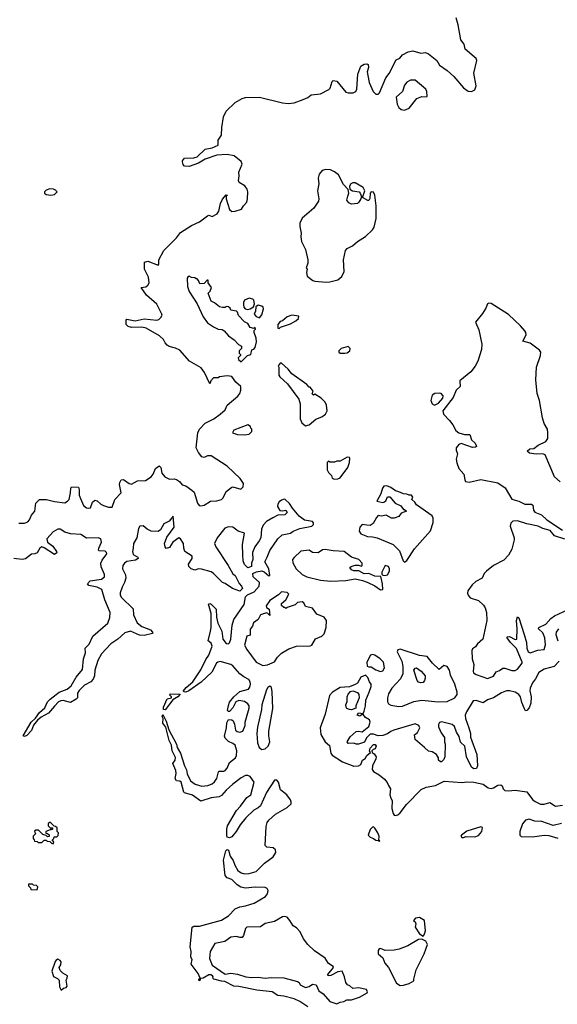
# Model space of a CAD drawing. Extents: x 2528690 to 2677062, y 911844 to 1023253.
# Tile 111 of 145: x 2631144 to 2635810, y 928697 to 937239. Entities that reach past the tile are written whole.
import ezdxf

# ---------------------------------------------------------------- set-up
doc = ezdxf.new("R2010")
doc.units = 0

msp = doc.modelspace()

# ---------------------------------------------------------------- linework, layer by layer
at = {"layer": '0CON10XD'}
for points in [[(2633015, 935578), (2633070, 935595), (2633086.2, 935625), (2633114.2, 935655.8), (2633120.6, 935685), (2633124.4, 935745), (2633118.5, 935768.5), (2633096.5, 935796.5), (2633047.5, 935825), (2633042.3, 935842.3), (2633048.8, 935885), (2633045.8, 935915), (2633073.8, 935985), (2633065, 936007.5), (2633005, 936058.1), (2632945, 936068.8), (2632855, 936064.6), (2632755, 936027.9), (2632695, 935993.5), (2632615, 935966), (2632575, 935967.5), (2632563, 935983), (2632557.5, 936005), (2632557.5, 936015), (2632573.8, 936036.2), (2632655, 936039.1), (2632685, 936047.5), (2632755, 936114.5), (2632815, 936126.7), (2632865, 936150), (2632867.7, 936192.3), (2632894.5, 936235.5), (2632897.7, 936302.3), (2632911.8, 936395), (2632935.4, 936444.6), (2633015, 936521.5), (2633075, 936555.6), (2633105, 936562.5), (2633225, 936566.7), (2633425, 936516.4), (2633475, 936510.4), (2633525, 936516.2), (2633604.7, 936545.3), (2633645.2, 936564.8), (2633675, 936587.3), (2633755, 936596.7), (2633826, 936634), (2633837.3, 936645), (2633855, 936702.5), (2633865, 936711.2), (2633895, 936704), (2633975, 936609.2), (2633995, 936602.7), (2634037.4, 936602.6), (2634060.6, 936615), (2634069.6, 936635), (2634077.3, 936765), (2634105, 936836.2), (2634135, 936854), (2634155.9, 936855.9), (2634169.2, 936849.2), (2634171.4, 936825), (2634160.9, 936785), (2634164.6, 936754.6), (2634176.4, 936695), (2634211.1, 936615), (2634235, 936591.1), (2634255, 936591.4), (2634266.1, 936603.9), (2634321.9, 936735), (2634349.4, 936770.6), (2634410.9, 936889.1), (2634444, 936906), (2634465, 936933.1), (2634515, 936960.6), (2634555, 936967.5), (2634625, 936948.8), (2634665, 936954.5), (2634691.3, 936941.3), (2634764.6, 936884.6), (2634788.6, 936845), (2634855, 936796.9), (2634912.9, 936745), (2634995, 936646.7), (2635035, 936619.5), (2635065, 936614.5), (2635095, 936630), (2635105.6, 936664.4), (2635084.2, 936775), (2635111.1, 936885), (2635105, 936900.9), (2635088.9, 936915), (2635011.6, 936981.6), (2635001.8, 937025), (2634973.8, 937065), (2634948.8, 937195), (2634931.3, 937255)], [(2634485, 936454.3), (2634525, 936470.8), (2634590, 936555), (2634635, 936572.5), (2634675, 936570), (2634680, 936575), (2634677.5, 936615), (2634667.5, 936635), (2634575, 936712.5), (2634535, 936712.5), (2634505, 936697.5), (2634485, 936670), (2634466.7, 936615), (2634410, 936565), (2634418.6, 936505), (2634435, 936476.2), (2634455, 936460), (2634485, 936454.3)], [(2633805, 934960.9), (2633835, 934963.6), (2633905, 934981.5), (2633939.8, 935010.2), (2633960, 935055), (2633954.7, 935155), (2633972.2, 935235), (2633987.4, 935252.6), (2634032.1, 935277.9), (2634075.6, 935315), (2634145, 935358.9), (2634205.9, 935414.1), (2634221.3, 935438.7), (2634239, 935515), (2634236.8, 935623.2), (2634225.2, 935715.2), (2634215, 935742.5), (2634195.8, 935745.8), (2634185.8, 935735), (2634184.1, 935685.9), (2634175, 935671.2), (2634165, 935671.2), (2634120, 935695), (2634139.2, 935755), (2634125, 935782), (2634055, 935821.9), (2634035, 935824.2), (2634018.8, 935815), (2634006.2, 935795), (2634009.3, 935769.3), (2634032.7, 935752.7), (2634090, 935745), (2634100, 935735), (2634110, 935705), (2634103.3, 935685), (2634088, 935655), (2634075.7, 935644.3), (2634025, 935638), (2634000.5, 935650.5), (2633984.1, 935674.1), (2633992.7, 935707.3), (2634001.2, 935735), (2633994, 935764), (2633955, 935807.5), (2633911.4, 935891.4), (2633875, 935918.9), (2633840, 935935), (2633801.1, 935938.9), (2633769.2, 935930.8), (2633742.7, 935897.3), (2633733.6, 935865), (2633739.2, 935815), (2633730, 935755), (2633740, 935685), (2633737.5, 935665), (2633695.5, 935604.5), (2633595, 935515.6), (2633575.4, 935474.6), (2633573.8, 935445), (2633586.8, 935386.8), (2633583.3, 935355), (2633589.5, 935315), (2633624.4, 935245), (2633645.6, 935155), (2633644.3, 935125.7), (2633630, 935085), (2633637.5, 935075), (2633632.5, 935045), (2633637.5, 935015), (2633686.7, 934976.7), (2633705, 934969.4), (2633805, 934960.9)], [(2631415, 935717.5), (2631445, 935722.5), (2631470, 935745), (2631455, 935760), (2631437, 935767), (2631405, 935772.5), (2631375, 935760), (2631360, 935745), (2631360, 935735), (2631373, 935723), (2631415, 935717.5)], [(2631135, 932871.2), (2631185, 932870.7), (2631215, 932883.3), (2631229.6, 932900.4), (2631245, 932940), (2631274.6, 932975), (2631283.5, 933045), (2631314.5, 933075.5), (2631376.6, 933076.6), (2631445, 933058.5), (2631535, 933048.3), (2631559.3, 933060.7), (2631573.7, 933076.3), (2631584.4, 933135), (2631586.8, 933173.2), (2631593.1, 933186.9), (2631653.8, 933183.8), (2631661.3, 933161.3), (2631661.1, 933115), (2631671, 933085), (2631698.7, 933025), (2631724.5, 933004.5), (2631745, 933000.4), (2631758, 933005), (2631775, 933054.4), (2631795, 933069.5), (2631815, 933063.6), (2631849.4, 933035), (2631872.5, 933025), (2631915, 933010.9), (2631945, 933010.8), (2631969.4, 933075), (2632025, 933133.3), (2632009.6, 933205), (2632012.1, 933225), (2632025, 933246.7), (2632045, 933250), (2632095, 933214.4), (2632115, 933208), (2632165, 933239.1), (2632235, 933241.1), (2632285, 933272.5), (2632301.2, 933295), (2632321.5, 933345), (2632355, 933369.4), (2632367.5, 933355), (2632377.1, 933305), (2632403.4, 933273.4), (2632445, 933253.1), (2632485, 933255.5), (2632505, 933250.6), (2632532.2, 933232.2), (2632555, 933204), (2632585, 933193.8), (2632638.5, 933158.5), (2632659.1, 933139.1), (2632686.4, 933045), (2632702.7, 933025), (2632715, 933020), (2632745, 933026.9), (2632798.5, 933061.5), (2632855.3, 933065.3), (2632895, 933076.5), (2632909.8, 933090.2), (2632935, 933145.4), (2632985, 933182.9), (2632995, 933185.6), (2633063.8, 933166.2), (2633083.6, 933185), (2633085.5, 933215), (2633058.8, 933258.8), (2632945, 933365.4), (2632805, 933454.2), (2632773.9, 933456.1), (2632745, 933440), (2632725, 933447.5), (2632695, 933482.5), (2632676.7, 933525), (2632690.6, 933655), (2632703.1, 933685), (2632755, 933738.5), (2632828.6, 933775), (2632884.4, 933815), (2632927.1, 933855), (2632945, 933895.8), (2633036.7, 933973.3), (2633054.6, 933995.4), (2633064.5, 934025), (2633061.9, 934055), (2633020, 934095), (2632985, 934143.3), (2632945, 934150), (2632878.3, 934141.7), (2632865, 934132.5), (2632825, 934132.5), (2632803.3, 934105), (2632795, 934080), (2632748.8, 934178.8), (2632717.8, 934217.8), (2632617.5, 934275), (2632535, 934370.6), (2632495, 934388.6), (2632442.3, 934402.3), (2632425, 934413.8), (2632405.6, 934435.6), (2632391.2, 934465), (2632356.9, 934496.9), (2632242.3, 934562.3), (2632205, 934570), (2632115, 934568), (2632086.4, 934576.4), (2632067.5, 934595), (2632068.3, 934631.7), (2632075, 934640), (2632145, 934626.2), (2632225, 934642.5), (2632335, 934631.9), (2632352.1, 934637.9), (2632370, 934655), (2632380, 934675), (2632378.6, 934685), (2632335, 934772), (2632245, 934848.8), (2632197.5, 934915), (2632238.3, 934921.7), (2632256.7, 934935), (2632267.5, 934955), (2632260.8, 935005), (2632225.8, 935075), (2632227.5, 935135), (2632257, 935143), (2632345, 935110), (2632351.2, 935118.8), (2632352, 935155), (2632395.6, 935235), (2632505.3, 935344.7), (2632538.9, 935391.1), (2632635, 935452.9), (2632705, 935484.3), (2632775, 935538), (2632785, 935542), (2632815, 935530), (2632859.2, 935555), (2632873.4, 935576.6), (2632886.9, 935645), (2632905, 935681.2), (2632935, 935720), (2632946.1, 935716.1), (2632936.7, 935703.3), (2632936, 935685), (2632965, 935593.3), (2632985, 935574.2), (2633015, 935578)], [(2633065, 934270), (2633120, 934325), (2633150, 934335), (2633160, 934375), (2633175, 934380), (2633187.5, 934395), (2633198.8, 934445), (2633196.7, 934475), (2633177.5, 934525), (2633178.3, 934541.7), (2633190, 934555), (2633188.3, 934568.3), (2633175, 934560), (2633145, 934567.5), (2633123, 934603), (2633095, 934617.5), (2633043.6, 934673.6), (2633035, 934700), (2633025, 934710), (2632975, 934720), (2632970, 934735), (2632957, 934747), (2632935, 934750), (2632927, 934743), (2632905, 934742.5), (2632878.3, 934748.3), (2632835, 934782.5), (2632805, 934797.5), (2632780, 934865), (2632797, 934883), (2632807.5, 934915), (2632780, 934955), (2632778.3, 934978.3), (2632771.7, 934978.3), (2632745, 934950), (2632708.3, 934948.3), (2632697, 934977), (2632685, 934990), (2632675, 934990), (2632665, 935000), (2632635, 935002.5), (2632615, 935012.5), (2632605, 935010), (2632597.5, 934995), (2632600, 934925), (2632615, 934880), (2632683.3, 934775), (2632735, 934660), (2632775, 934610), (2632825, 934573.3), (2632865, 934552.5), (2632901.7, 934551.7), (2632919.3, 934539.3), (2632957, 934497), (2633005, 934462.5), (2633041.7, 934421.7), (2633070, 934405), (2633070, 934385), (2633050, 934365), (2633050, 934345), (2633060, 934335), (2633060, 934325), (2633040, 934305), (2633041.7, 934291.7), (2633065, 934270)], [(2633125, 934725.7), (2633145, 934729.2), (2633172.5, 934747.5), (2633182.5, 934775), (2633175.8, 934805), (2633166.2, 934815), (2633135, 934821.4), (2633094.4, 934805), (2633085.6, 934785), (2633085.6, 934765), (2633089.2, 934745), (2633101.1, 934731.1), (2633125, 934725.7)], [(2633225, 934652.5), (2633245, 934677.5), (2633260.5, 934730.5), (2633256.2, 934745), (2633245, 934753.8), (2633215, 934761.2), (2633193.8, 934746.2), (2633189.3, 934710.7), (2633177.5, 934685), (2633195, 934662.5), (2633225, 934652.5)], [(2635785, 933273.8), (2635703.3, 933463.3), (2635685, 933471.4), (2635625, 933469.2), (2635567.3, 933477.3), (2635548.8, 933495), (2635572.5, 933515), (2635605, 933519.4), (2635645, 933548.6), (2635711.1, 933578.9), (2635726.4, 933605), (2635727.8, 933655), (2635723.7, 933685), (2635696.2, 933736.2), (2635681.4, 933785), (2635656, 933935), (2635635, 933996.7), (2635622.6, 934115), (2635628.1, 934225), (2635663.7, 934325), (2635666.1, 934355), (2635655, 934372), (2635575, 934432.1), (2635510.5, 934450.5), (2635538.5, 934505), (2635537.1, 934525), (2635528.2, 934538.2), (2635491.4, 934581.4), (2635385, 934681.4), (2635235, 934775.4), (2635215, 934780.7), (2635203.4, 934775), (2635188.5, 934735), (2635160.3, 934689.7), (2635100.6, 934615), (2635128.1, 934548.1), (2635156.3, 934425), (2635151.9, 934378.1), (2635120.3, 934275), (2635097.4, 934232.6), (2635060, 934185), (2634964.4, 934105), (2634966.2, 934055), (2634931.8, 934025), (2634905, 933960.8), (2634817.5, 933845), (2634822.9, 933815), (2634875, 933762.5), (2634901.9, 933725), (2634930, 933675), (2634954, 933655), (2635005, 933640.8), (2635051.3, 933641.3), (2635064, 933594), (2635096.2, 933565), (2635106.7, 933545), (2635107.5, 933535), (2635100.6, 933529.4), (2635075, 933527.1), (2634975, 933560.5), (2634955, 933553.7), (2634932.9, 933525), (2634932.1, 933505), (2634943.6, 933473.6), (2634933.4, 933425), (2634937.1, 933392.9), (2634954.4, 933344.4), (2634999.5, 933295), (2635006.6, 933246.6), (2635013.7, 933233.7), (2635045, 933227.1), (2635145, 933249.9), (2635295, 933221), (2635357.5, 933177.5), (2635415, 933078), (2635475, 933060.7), (2635527, 933037), (2635586.2, 933036.2), (2635596.2, 933026.2), (2635604.4, 932984.4), (2635615, 932966.7), (2635673.1, 932943.1), (2635718.8, 932898.8), (2635855, 932809.2)], [(2633395, 934560), (2633407.5, 934572.5), (2633495, 934600), (2633540, 934625), (2633563.3, 934645), (2633567, 934667), (2633506.1, 934676.1), (2633465, 934661.2), (2633423.6, 934626.4), (2633405, 934620), (2633383.8, 934595), (2633383, 934563), (2633395, 934560)], [(2633965, 934344.2), (2633985, 934347.5), (2634008.8, 934365), (2634011.2, 934385), (2633995, 934403.3), (2633934.1, 934385.9), (2633913.9, 934366.1), (2633912.5, 934355), (2633925, 934346.7), (2633965, 934344.2)], [(2633625, 933716), (2633655, 933722.5), (2633715, 933773.8), (2633765, 933792), (2633796.7, 933815), (2633813.3, 933845), (2633807.5, 933895), (2633795, 933920), (2633760, 933955), (2633705, 933990), (2633695, 933980), (2633681.7, 933991.7), (2633690, 934015), (2633665, 934050), (2633655, 934050), (2633635, 934072.5), (2633506.7, 934165), (2633475, 934206), (2633415, 934260), (2633405, 934260), (2633387.5, 934235), (2633393, 934223), (2633392.5, 934155), (2633400.7, 934140.7), (2633469.5, 934079.5), (2633567.5, 933947.5), (2633579.2, 933905), (2633578, 933775), (2633591.3, 933741.3), (2633625, 933716)], [(2634745, 933893.1), (2634779.3, 933910.7), (2634816, 933955), (2634819.2, 933975), (2634803.3, 933995), (2634785, 933999.1), (2634747.5, 933995), (2634725, 933981.2), (2634711.5, 933935), (2634725, 933905.8), (2634745, 933893.1)], [(2633095, 933636.7), (2633135, 933643.3), (2633160, 933665), (2633160, 933685), (2633150, 933695), (2633148.3, 933708.3), (2633125, 933722.5), (2633003.3, 933676.7), (2632990, 933655), (2633035, 933640), (2633095, 933636.7)], [(2633872.3, 933252.3), (2633905, 933254.3), (2633925.8, 933265), (2633991.2, 933355), (2634006, 933396), (2634010, 933435), (2634005, 933440), (2633985, 933442.5), (2633925, 933410), (2633895, 933410), (2633875, 933400), (2633835, 933400), (2633825, 933410), (2633813, 933397), (2633813.6, 933333.6), (2633825, 933310), (2633850, 933285), (2633855, 933260), (2633872.3, 933252.3)], [(2635835, 933228.5), (2635785, 933273.8)], [(2634485, 932533.3), (2634505, 932546.7), (2634571.8, 932648.2), (2634709.2, 932805), (2634733.9, 932876.1), (2634732, 932915), (2634724, 932935), (2634588.6, 933028.6), (2634573.9, 933053.9), (2634547.5, 933075), (2634555.7, 933095), (2634545, 933113.3), (2634525, 933113.3), (2634505, 933123.8), (2634474.2, 933124.2), (2634435, 933144), (2634405, 933150), (2634365, 933180), (2634330, 933195), (2634305, 933192.5), (2634292.5, 933175), (2634278.8, 933125), (2634242.5, 933062.5), (2634295, 933050), (2634305, 933052.5), (2634322.5, 933065), (2634335, 933100), (2634355, 933100), (2634404.1, 933044.1), (2634450.7, 933020.7), (2634475, 932990), (2634485, 932990), (2634500, 932975), (2634455, 932957.5), (2634435, 932927.5), (2634395, 932913.3), (2634370, 932915), (2634325, 932940), (2634285, 932931.2), (2634255, 932936.7), (2634239.3, 932920.7), (2634213, 932867), (2634185, 932851.2), (2634156.2, 932853.8), (2634115, 932858.8), (2634095, 932836), (2634090.7, 932800.7), (2634105, 932778), (2634162.5, 932755), (2634205, 932752.9), (2634245, 932742.9), (2634385.4, 932685.4), (2634439.8, 932629.8), (2634472.9, 932545), (2634485, 932533.3)], [(2633645, 928673.8), (2633575, 928722.5), (2633525.7, 928745.7), (2633435, 928767.5), (2633385, 928772.2), (2633335, 928805.8), (2633200.6, 928820.6), (2633045, 928852.2), (2633002.5, 928855), (2632925, 928895.7), (2632895, 928896.9), (2632830, 928915), (2632820, 928925), (2632823.3, 928935), (2632818, 928945), (2632803.6, 928953.6), (2632785, 928951.2), (2632737, 928923), (2632710, 928920), (2632710, 928905), (2632701.7, 928901.7), (2632700, 928915), (2632710, 928925), (2632692.5, 928965), (2632633.3, 929045), (2632640, 929085), (2632628.8, 929105), (2632630.8, 929155), (2632623.8, 929195), (2632640.5, 929365), (2632655, 929374.6), (2632705, 929374.6), (2632895, 929425.4), (2632954.8, 929465.2), (2633015, 929526.2), (2633055, 929543.5), (2633105, 929551.7), (2633179.2, 929575), (2633277.5, 929632.5), (2633294, 929655), (2633300, 929685), (2633291.2, 929701.2), (2633275, 929710.8), (2633187.4, 929712.6), (2633105, 929705.6), (2633063.6, 929713.6), (2633032.6, 929732.6), (2632985, 929780), (2632945, 929792.9), (2632927.1, 929815), (2632912.5, 929947.5), (2632932.3, 930027.7), (2632945, 930039.4), (2632955, 930034.4), (2632971.7, 929981.7), (2632996.9, 929945), (2633010.5, 929905), (2633038.3, 929858.3), (2633065, 929837.3), (2633095, 929827.5), (2633135, 929830.6), (2633195, 929847.9), (2633268.1, 929921.9), (2633345, 929977.5), (2633366.4, 930015), (2633365, 930035.5), (2633345, 930053.9), (2633289.7, 930059.7), (2633274.6, 930074.6), (2633281.9, 930238.1), (2633291.2, 930275), (2633305.7, 930294.3), (2633363.8, 930346.2), (2633465.4, 930405), (2633498.9, 930435), (2633501.2, 930451.2), (2633495, 930470), (2633463, 930513), (2633435, 930534.2), (2633408.3, 930558.3), (2633390, 930625), (2633375, 930640), (2633355, 930642.5), (2633286.2, 930535), (2633235, 930418.1), (2633215, 930400), (2633175, 930380.6), (2633105.7, 930315), (2633056.9, 930255), (2633023.3, 930196.7), (2632985, 930150), (2632965, 930140.8), (2632945.8, 930145.8), (2632940.6, 930160.6), (2632941.4, 930215), (2632948.1, 930245), (2633025, 930377.1), (2633060.6, 930415), (2633115, 930490.8), (2633150, 930515), (2633177.5, 930625), (2633143, 930673), (2633125, 930682.5), (2633105, 930681.4), (2633065, 930661.1), (2632995, 930607.1), (2632935, 930554.4), (2632895, 930508.9), (2632874, 930496), (2632805, 930487.1), (2632715, 930459.2), (2632645, 930510.5), (2632575, 930530.8), (2632567.8, 930537.8), (2632545.7, 930625), (2632535, 930632.5), (2632505, 930636), (2632493.5, 930655), (2632501.2, 930698.8), (2632498.6, 930725), (2632473.8, 930785), (2632494.3, 930815.7), (2632497.4, 930837.4), (2632466.8, 930896.8), (2632461.4, 930945), (2632442, 930985), (2632411.7, 931101.7), (2632386.2, 931135), (2632390, 931175), (2632380, 931195), (2632385, 931210), (2632415, 931152.5), (2632437.8, 931077.8), (2632504.4, 930955), (2632510.5, 930925), (2632538.8, 930875), (2632573.8, 930765), (2632590.9, 930730.9), (2632597.7, 930695), (2632625, 930636.9), (2632667, 930607), (2632725, 930588.4), (2632776, 930595), (2632815, 930610.8), (2632835, 930627.8), (2632853.6, 930656.4), (2632868.5, 930715), (2632875, 930720.4), (2632915, 930719.7), (2632928.2, 930725), (2632945.3, 930745), (2632963.6, 930795), (2633016.2, 930836.2), (2633025.5, 930855), (2633027.5, 930895), (2633015, 930943.8), (2632995, 930960.6), (2632955, 930977.5), (2632928.6, 931005), (2632922.2, 931022.2), (2632938.6, 931095), (2632940.9, 931139.1), (2632955, 931167.5), (2632985, 931166), (2632995.8, 931155), (2633007, 931127), (2633017.5, 931075), (2633032.6, 931062.6), (2633053.2, 931056.8), (2633080, 931065), (2633100, 931115), (2633101.4, 931145), (2633136.7, 931265), (2633135.7, 931285), (2633123.6, 931303.6), (2633095, 931322.7), (2633045, 931331.4), (2633020, 931320), (2632995, 931270), (2632965, 931236.7), (2632955, 931237.5), (2632947, 931247), (2632955, 931290), (2632965, 931317.5), (2633003.3, 931365), (2633055, 931410), (2633129.5, 931430.5), (2633141.7, 931448.3), (2633147.5, 931475), (2633145.6, 931495), (2633131.4, 931515), (2633087.8, 931537.8), (2633054.1, 931564.1), (2632992.6, 931632.6), (2632975, 931644.3), (2632885, 931670), (2632863.8, 931666.2), (2632851.4, 931655), (2632811.1, 931578.9), (2632719.4, 931490.6), (2632611.2, 931415), (2632585, 931406), (2632568.3, 931408.3), (2632566.7, 931415), (2632590, 931445), (2632646.5, 931495), (2632715, 931597.5), (2632760.6, 931689.4), (2632786.5, 931725), (2632815.3, 931805), (2632805, 931830.8), (2632778.8, 931848.8), (2632798.8, 931935), (2632805.4, 931965), (2632806.5, 932086.5), (2632782.5, 932167.5), (2632795, 932172.5), (2632805, 932168.8), (2632850, 932125), (2632853.3, 932055), (2632864.6, 932004.6), (2632897.8, 931935), (2632907.8, 931865), (2632935, 931828.1), (2632955, 931824.2), (2632965, 931833.8), (2632976.5, 931865), (2632988.5, 931985), (2633002.9, 932035), (2633092.1, 932165), (2633105, 932232.5), (2633122.3, 932247.7), (2633180, 932275), (2633222.5, 932325), (2633224, 932355), (2633168.8, 932405), (2633166.4, 932433.6), (2633200, 932450), (2633245, 932458), (2633265, 932450), (2633305, 932412.5), (2633315, 932420), (2633305.5, 932475.5), (2633272.5, 932535), (2633292.9, 932577.1), (2633315.6, 932634.4), (2633385.7, 932734.3), (2633421.2, 932768.8), (2633495, 932784.2), (2633517.8, 932802.2), (2633575, 932824.3), (2633680, 932845), (2633695, 932860), (2633694.4, 932875), (2633684, 932885), (2633615.7, 932895.7), (2633570.5, 932930.5), (2633510.6, 933000.6), (2633485, 933042.5), (2633448.8, 933075), (2633437.9, 933077.9), (2633415, 933070.8), (2633396.7, 933055), (2633383.3, 933035), (2633380, 933015), (2633401.7, 932981.7), (2633425, 932977.5), (2633455, 932982.5), (2633466.7, 932963.3), (2633446.4, 932943.6), (2633385, 932940), (2633341.7, 932918.3), (2633285.9, 932884.1), (2633255.7, 932854.3), (2633242.2, 932817.8), (2633236.4, 932743.6), (2633223.6, 932716.4), (2633185, 932666.7), (2633165.8, 932615), (2633167.5, 932555), (2633156.7, 932525), (2633156.1, 932493.9), (2633125, 932483.3), (2633095, 932511.2), (2633082.9, 932545), (2633080.6, 932595), (2633078.6, 932685), (2633096, 932785), (2633040.9, 932800.9), (2632992.5, 932835), (2632955, 932839.2), (2632925, 932828.2), (2632856.7, 932745), (2632836, 932695), (2632845, 932666.7), (2632954.4, 932504.4), (2632992.5, 932432.5), (2633015, 932417.5), (2633048.8, 932348.8), (2633070, 932325), (2633077, 932303), (2633055, 932280), (2632990, 932305), (2632928.3, 932348.3), (2632905, 932356.2), (2632825.8, 932435), (2632805, 932447.8), (2632723.2, 932473.2), (2632695, 932473.5), (2632665, 932464.4), (2632633.3, 932473.3), (2632611.2, 932495), (2632608, 932515), (2632640.6, 932565), (2632641.4, 932585), (2632575.7, 932625), (2632567.7, 932655)], [(2632567.7, 932655), (2632565.4, 932695), (2632538.9, 932735), (2632525, 932742.5), (2632473.6, 932705), (2632445, 932658.6), (2632415, 932650), (2632405, 932666.7), (2632400.8, 932695), (2632419.5, 932750.5), (2632485.4, 932835), (2632475, 932931.2), (2632441.3, 932888.7), (2632394.4, 932865), (2632366.9, 932813.1), (2632345, 932797.8), (2632285, 932802.8), (2632249.6, 932819.6), (2632215, 932848.6), (2632187.9, 932845), (2632173.9, 932825), (2632160.3, 932745), (2632130.5, 932695), (2632130, 932655), (2632121.7, 932625), (2632129.6, 932599.6), (2632168.8, 932575), (2632171.2, 932565), (2632149.6, 932550.4), (2632075, 932537.6), (2632054.6, 932525), (2632039.1, 932505), (2632035.3, 932475), (2632061.2, 932421.2), (2632064.2, 932395), (2632054.8, 932355), (2632031.9, 932315), (2632014.8, 932265.2), (2632016.1, 932245), (2632028.5, 932225), (2632128.3, 932128.3), (2632132.1, 932075), (2632163.1, 932005), (2632204.7, 931974.7), (2632278.6, 931945), (2632296.9, 931925), (2632295.8, 931914.2), (2632225, 931895.8), (2632185, 931900), (2632105, 931933.6), (2632055, 931918.8), (2631995.9, 931864.1), (2631935.4, 931825), (2631853.5, 931736.5), (2631820.6, 931679.4), (2631796.8, 931595), (2631792.5, 931545), (2631781.8, 931518.2), (2631760, 931495), (2631705, 931464.6), (2631660.9, 931419.1), (2631646.1, 931395), (2631645.4, 931355), (2631635, 931343.3), (2631585, 931316.4), (2631521.2, 931331.2), (2631499.5, 931330.5), (2631480.2, 931319.8), (2631445.7, 931284.3), (2631395, 931221.5), (2631331.1, 931188.9), (2631297.3, 931162.7), (2631263, 931117), (2631245, 931072.9), (2631205, 931029.4), (2631185, 931018.8), (2631173.3, 931025), (2631243.3, 931145), (2631281.5, 931178.5), (2631315, 931227.3), (2631361.6, 931268.4), (2631385, 931321.2), (2631408.1, 931345), (2631485, 931404.5), (2631555, 931430.5), (2631589.8, 931460.2), (2631633.6, 931535), (2631687.6, 931602.4), (2631696.8, 931695), (2631713.7, 931745), (2631712.2, 931787.8), (2631747.8, 931822.2), (2631780, 931890), (2631907.8, 932002.2), (2631926.2, 932053.8), (2631929, 932095), (2631883.6, 932205), (2631855.4, 932295), (2631815, 932315.8), (2631745, 932329.3), (2631732.1, 932345), (2631755, 932370), (2631854.8, 932385.2), (2631880.3, 932405), (2631880.8, 932425), (2631852.1, 932492.1), (2631848.5, 932525), (2631859.2, 932550.8), (2631899.5, 932605), (2631898.4, 932615), (2631885, 932627.1), (2631835, 932630), (2631826.8, 932636.8), (2631829.6, 932655), (2631854.4, 932705), (2631847.2, 932735), (2631825, 932744), (2631725, 932740.9), (2631675, 932773.8), (2631585, 932778.6), (2631535, 932793.7), (2631495, 932817.5), (2631475, 932819.6), (2631435, 932796.7), (2631378.2, 932735), (2631385, 932705.5), (2631430.9, 932670.9), (2631464.2, 932625), (2631465, 932613.3), (2631445, 932600), (2631356.9, 932656.9), (2631335, 932665.2), (2631319.6, 932655), (2631295, 932612.5), (2631276, 932604), (2631245, 932602.1), (2631195, 932560), (2631165, 932556.3), (2631093.3, 932565)], [(2635875, 932732.6), (2635785, 932762), (2635748.4, 932808.4), (2635684, 932825), (2635645, 932845.6), (2635545, 932865.1), (2635465, 932891.6), (2635425, 932889), (2635408, 932872), (2635400.3, 932845), (2635434.3, 932745), (2635435.6, 932725), (2635415.4, 932645), (2635387.7, 932592.3), (2635345, 932549.1), (2635256, 932504), (2635194.6, 932455.4), (2635174, 932435), (2635158.2, 932395), (2635101.5, 932365), (2635069.7, 932335), (2635034.7, 932285), (2635030.8, 932265), (2635036.2, 932245), (2635055, 932224), (2635125, 932199.8), (2635169.4, 932159.4), (2635183.3, 932135), (2635194, 932095), (2635199.7, 932025), (2635162.8, 931865), (2635116.3, 931825), (2635101, 931799), (2635075, 931779.8), (2635069.2, 931765), (2635071.4, 931695), (2635086.2, 931645), (2635078.3, 931585), (2635082.2, 931572.2), (2635106.7, 931556.7), (2635205, 931524.7), (2635255, 931542.6), (2635280.1, 931579.9), (2635308.3, 931591.7), (2635336.7, 931613.3), (2635355, 931613), (2635415, 931591.3), (2635445, 931592.6), (2635465, 931603.8), (2635504.6, 931655), (2635503.9, 931665), (2635455, 931784.7), (2635402.8, 931835), (2635375.6, 931875), (2635374.5, 931885.5), (2635395, 931887.1), (2635445, 931862.3), (2635458.9, 931865), (2635462.2, 931955), (2635456.2, 932025), (2635465, 932058.8), (2635475, 932050), (2635523.7, 931903.7), (2635542.1, 931835), (2635545.6, 931785), (2635557.1, 931755), (2635575, 931746), (2635642.3, 931767.7), (2635695, 931774.2), (2635707.8, 931815), (2635701.5, 931875), (2635685, 931920.4), (2635645.7, 931955), (2635650, 931965), (2635711.1, 931995), (2635755, 932044.1), (2635785, 932066.7), (2635936.9, 932135)], [(2634275, 932292.5), (2634295, 932294), (2634293.8, 932345), (2634278.3, 932408.3), (2634225, 932410), (2634175, 932433.3), (2634135, 932431.2), (2634086.4, 932456.4), (2634045, 932457.5), (2634022.5, 932465), (2634010, 932485), (2634020, 932495), (2634055, 932507.5), (2634085, 932507.5), (2634111.7, 932498.3), (2634117.5, 932505), (2634117.5, 932525), (2634086.7, 932555), (2634025, 932577.1), (2633960, 932625), (2633865, 932630), (2633795, 932642.5), (2633770.9, 932639.1), (2633735, 932614), (2633685, 932616.2), (2633655, 932636), (2633585, 932627.1), (2633525.8, 932574.2), (2633512.5, 932555), (2633515, 932527.5), (2633542, 932475), (2633596.2, 932425), (2633634.6, 932404.6), (2633755.6, 932375.6), (2633845, 932368.5), (2633975, 932373.6), (2634055, 932389.2), (2634117.7, 932372.3), (2634160.3, 932360.3), (2634227.1, 932327.1), (2634275, 932292.5)], [(2634315, 932416.7), (2634335, 932423.8), (2634353.3, 932455), (2634353.8, 932475), (2634343.6, 932493.6), (2634315, 932502.5), (2634287.5, 932445), (2634288.3, 932428.3), (2634295, 932420), (2634315, 932416.7)], [(2633255, 931636.9), (2633295, 931642.1), (2633355, 931667.3), (2633382.6, 931707.4), (2633417, 931743), (2633478.5, 931781.5), (2633546.6, 931803.4), (2633664.7, 931805.3), (2633678.8, 931811.2), (2633711.5, 931868.5), (2633765, 931891.2), (2633785, 931911.4), (2633802.9, 931965), (2633806, 932025), (2633785.5, 932055.5), (2633722.3, 932082.3), (2633685, 932133.8), (2633625, 932147.5), (2633608.8, 932178.8), (2633595, 932188), (2633556.4, 932183.6), (2633535, 932162.5), (2633465, 932140), (2633455, 932130), (2633445, 932140), (2633435, 932140), (2633417.5, 932157.5), (2633416.7, 932175), (2633453.3, 932205), (2633478.8, 932255), (2633465, 932268.8), (2633416.4, 932276.4), (2633390.7, 932249.3), (2633315, 932201.2), (2633283.3, 932155), (2633285, 932140), (2633310, 932125), (2633315, 932070), (2633298.3, 932088.3), (2633285, 932092.5), (2633232.5, 932075), (2633212.5, 932035), (2633173.8, 932005), (2633165, 931977.5), (2633145, 931950), (2633145, 931900), (2633115, 931890), (2633095, 931813.3), (2633115, 931774), (2633196.2, 931665), (2633255, 931636.9)], [(2635820.3, 931955), (2635799.4, 931925), (2635797.8, 931905), (2635815, 931851.1)], [(2634275, 931583.3), (2634295, 931591.2), (2634311.4, 931615), (2634300.6, 931665), (2634272, 931695), (2634225, 931725.8), (2634205, 931731.2), (2634187.5, 931725), (2634156.7, 931665), (2634160.6, 931630.6), (2634173.9, 931623.9), (2634195, 931623.8), (2634235, 931598.8), (2634275, 931583.3)], [(2634435, 931280), (2634465, 931283.5), (2634565, 931323.3), (2634635, 931334.5), (2634775, 931320), (2634855, 931323.1), (2634919.2, 931355), (2634940, 931385), (2634941.9, 931405), (2634921.3, 931475), (2634882.6, 931552.6), (2634875, 931595.8), (2634855, 931628.2), (2634824.2, 931635.8), (2634785, 931602.5), (2634727.5, 931655), (2634680, 931715), (2634615, 931723.3), (2634446.8, 931776.8), (2634425, 931772), (2634419.4, 931755), (2634459.4, 931675), (2634468.3, 931628.3), (2634468.9, 931565), (2634449.1, 931520.9), (2634375, 931440.6), (2634345, 931391.2), (2634335.6, 931355), (2634335, 931320), (2634345, 931302.5), (2634365, 931292.5), (2634435, 931280)], [(2635825, 931672.9), (2635783.5, 931626.5), (2635695, 931604.2), (2635651, 931575), (2635620.9, 931519.1), (2635594.9, 931485.1), (2635575, 931440.5), (2635570.8, 931415), (2635582, 931365), (2635581.4, 931308.6), (2635565, 931268.6), (2635545, 931245.7), (2635535, 931242), (2635525, 931258.8), (2635502.2, 931315), (2635490.4, 931365), (2635475.1, 931385.1), (2635445, 931405.2), (2635393.9, 931416.1), (2635370, 931415), (2635325, 931398.3), (2635255, 931355.8), (2635205, 931337.7), (2635165, 931312.5), (2635105, 931331.7), (2635080.8, 931329.2), (2635022.1, 931235), (2635011.2, 931205), (2635011.8, 931175), (2635041.9, 931095), (2635055.4, 931045.4), (2635056.9, 931015), (2635112.5, 930865), (2635117.5, 930765), (2635107.5, 930742.5), (2635085, 930738.8), (2635066.2, 930755), (2635022.9, 930845), (2635006, 930936), (2634970.3, 930970.3), (2634959.5, 931019.5), (2634936.4, 931056.4), (2634917, 931107), (2634897.5, 931125), (2634805, 931146), (2634788.3, 931141.7), (2634778.8, 931125), (2634780, 931105), (2634802.3, 931052.3), (2634831.7, 931011.7), (2634830, 930975), (2634836.7, 930955), (2634832.5, 930845), (2634825, 930820), (2634805, 930800), (2634795, 930800), (2634780, 930815), (2634780, 930835), (2634760, 930865), (2634725, 930887.5), (2634693, 930893), (2634657.5, 930925), (2634577.5, 930995), (2634570, 931035), (2634596.4, 931053.6), (2634616.7, 931095), (2634607.5, 931115), (2634575, 931128.8), (2634392.5, 931075), (2634365, 931063.8), (2634337.1, 931042.9), (2634295, 931030), (2634255, 931026.2), (2634215, 931040), (2634185, 931040), (2634155, 931010), (2634137.7, 930972.3), (2634085, 930953.3), (2634065, 930952.5), (2634045, 930962.5), (2633995, 930960), (2633987.5, 930975), (2634012.3, 931017.7), (2634065, 931063.3), (2634085, 931067.5), (2634115, 931060), (2634173.3, 931106.7), (2634186.2, 931145), (2634178.8, 931165), (2634146.1, 931186.1), (2634125, 931210), (2634115, 931210), (2634095, 931196.7), (2634073.3, 931205), (2634083.8, 931226.2), (2634125, 931220), (2634135, 931240), (2634145.7, 931285), (2634148.6, 931335), (2634177.8, 931405), (2634193.8, 931455), (2634193.3, 931475), (2634178.8, 931495), (2634165, 931532.5), (2634145, 931553.3), (2634105, 931533.5), (2634076.4, 931483.6), (2634055, 931470), (2634005, 931451.4), (2633924.3, 931445), (2633859.1, 931405), (2633832.9, 931375), (2633794.5, 931215), (2633751.9, 931095), (2633757.6, 931037.6), (2633794.2, 930975), (2633831.3, 930941.3), (2633843.8, 930875), (2633855, 930858.5), (2633945, 930800), (2634045, 930764), (2634084.2, 930765.8), (2634104.2, 930775.8), (2634120, 930815), (2634141.7, 930828.3), (2634157.5, 930855), (2634188.3, 930881.7), (2634180, 930895), (2634185, 930920), (2634215, 930950), (2634229.3, 930949.3), (2634237.5, 930935), (2634228.3, 930911.7), (2634211.7, 930908.3), (2634200, 930895), (2634201.7, 930881.7), (2634220, 930870), (2634238.8, 930845), (2634236, 930825), (2634206, 930765), (2634203, 930733), (2634215, 930716.2), (2634265, 930688.8), (2634308.7, 930648.7), (2634332.3, 930622.3), (2634344.2, 930594.2), (2634361.2, 930565), (2634357.5, 930515), (2634364.2, 930484.2), (2634376.7, 930465), (2634374, 930395), (2634385, 930352.5), (2634395, 930336.7), (2634404.2, 930334.2), (2634425, 930340), (2634445, 930358.6), (2634500.5, 930429.5), (2634629.5, 930560.5), (2634670.8, 930579.2), (2634753.8, 930595), (2634827.7, 930632.3), (2634985, 930620), (2635025, 930626.4), (2635085, 930624.6), (2635165, 930606.8), (2635211.2, 930575), (2635235, 930568.3), (2635256.6, 930573.4), (2635295, 930598.4), (2635319.5, 930599.5), (2635331.7, 930591.7), (2635338.7, 930565), (2635355, 930551.2), (2635385, 930547.4), (2635445, 930555.7), (2635545, 930539.4), (2635593.4, 930473.4), (2635617.5, 930455), (2635665, 930433.5), (2635696.5, 930433.5), (2635746.2, 930446.2), (2635794.8, 930414.8), (2635855, 930425.2)], [(2634625, 931484.3), (2634605, 931492), (2634592.5, 931505), (2634564, 931595), (2634575, 931613.3), (2634587.5, 931615), (2634627.9, 931587.9), (2634662, 931545), (2634664.2, 931525), (2634658, 931505), (2634645, 931490), (2634625, 931484.3)], [(2632405, 931252.5), (2632393, 931253), (2632393.3, 931275), (2632423.9, 931346.1), (2632460, 931355), (2632460, 931365), (2632448.3, 931378.3), (2632450.7, 931389.3), (2632537, 931387), (2632516.2, 931365), (2632471.7, 931338.3), (2632405, 931252.5)], [(2633245, 930908.6), (2633275, 930913.1), (2633299.2, 930935), (2633314.5, 930975), (2633305.9, 931025), (2633306.9, 931065), (2633342, 931262), (2633335, 931407.5), (2633328.8, 931445), (2633315, 931456.7), (2633297.8, 931445), (2633285.5, 931425), (2633244.6, 931295), (2633243.5, 931255), (2633208.3, 931101.7), (2633202.5, 931045), (2633208.1, 930965), (2633221.4, 930925), (2633245, 930908.6)], [(2634025, 931252.5), (2634005, 931253.3), (2633984.2, 931264.2), (2633976.2, 931275), (2633973.8, 931295), (2633986.7, 931325), (2633986.7, 931365), (2633993.9, 931386.1), (2634015, 931411.2), (2634035, 931416), (2634075, 931401.2), (2634086, 931385), (2634091.2, 931355), (2634060, 931285), (2634060, 931265), (2634025, 931252.5)], [(2631435, 930090), (2631440, 930105), (2631430, 930115), (2631430, 930125), (2631440, 930135), (2631441.7, 930148.3), (2631465, 930150), (2631478.3, 930161.7), (2631480, 930185), (2631470, 930195), (2631468.3, 930228.3), (2631455, 930240), (2631441.7, 930241.7), (2631408.3, 930278.3), (2631390, 930265), (2631390, 930245), (2631405, 930230), (2631428.3, 930228.3), (2631430, 930215), (2631425, 930210), (2631415, 930220), (2631408.3, 930211.7), (2631370, 930195), (2631371.7, 930181.7), (2631385, 930180), (2631398.3, 930168.3), (2631398.3, 930151.7), (2631385, 930150), (2631375, 930160), (2631345, 930170), (2631307, 930207), (2631282.5, 930207.5), (2631271.7, 930198.3), (2631280, 930175), (2631260, 930155), (2631260, 930135), (2631270, 930125), (2631271.7, 930111.7), (2631295, 930110), (2631305, 930100), (2631335, 930100), (2631355, 930120), (2631375, 930120), (2631383, 930113), (2631405, 930110), (2631420, 930095), (2631435, 930090)], [(2635845, 930264.8), (2635775, 930249.4), (2635675, 930283.2), (2635615, 930286.5), (2635565, 930302.1), (2635534.5, 930295.5), (2635508, 930262), (2635483.5, 930195), (2635484.5, 930164.5), (2635495, 930154), (2635595, 930150), (2635695, 930163.7), (2635735, 930161.9), (2635815, 930138.4)], [(2634265, 930110), (2634270, 930115), (2634261.7, 930121.7), (2634263.3, 930155), (2634253.3, 930185), (2634227.5, 930225), (2634216, 930236), (2634205, 930233.8), (2634185, 930214), (2634168, 930165), (2634185, 930148), (2634215.8, 930135.8), (2634235, 930120), (2634258.3, 930118.3), (2634265, 930110)], [(2634995, 930144), (2635018.3, 930151.7), (2635095, 930150.8), (2635125, 930162), (2635155, 930196.7), (2635161.2, 930231.2), (2635145, 930236), (2635025, 930197.5), (2634977.5, 930165), (2634972.5, 930155), (2634982.5, 930145), (2634995, 930144)], [(2631295, 929690), (2631300, 929715), (2631288.3, 929728.3), (2631265, 929730), (2631255, 929740), (2631221.7, 929738.3), (2631220, 929725), (2631238.3, 929708.3), (2631241.7, 929691.7), (2631295, 929690)], [(2633895, 928702), (2633925, 928715.7), (2633958.3, 928721.7), (2633983.6, 928736.4), (2634023.5, 928736.5), (2634091.7, 928758.3), (2634158.8, 928795), (2634163.8, 928805), (2634154.2, 928824.2), (2634085, 928841.2), (2634035, 928833.9), (2634008.3, 928858.3), (2633990, 928865), (2633973.3, 928885), (2633963.6, 928935), (2633943.4, 928983.4), (2633905, 928979.4), (2633845, 928947.5), (2633822.5, 928945), (2633818.8, 928955), (2633867.5, 929015), (2633864.1, 929024.1), (2633825, 929050), (2633795, 929096.7), (2633701.2, 929161.2), (2633644.4, 929214.4), (2633605.8, 929265), (2633579.3, 929325), (2633545, 929361.5), (2633516.4, 929376.4), (2633488.4, 929425), (2633465, 929451.6), (2633445, 929458.1), (2633425, 929454.3), (2633355, 929416), (2633273.4, 929396.6), (2633235, 929369.7), (2633114, 929365), (2633103.1, 929355), (2633086, 929294), (2633074.5, 929275.5), (2633055, 929275.5), (2633025, 929286.4), (2632975, 929278.6), (2632925, 929242.5), (2632837, 929223), (2632798, 929155), (2632793, 929127), (2632792.5, 929095), (2632815, 929036), (2632928.3, 928958.3), (2632975, 928965.7), (2633035, 928958), (2633107.5, 928935), (2633155, 928928.9), (2633215, 928932.5), (2633275, 928923.5), (2633325, 928929.6), (2633435, 928926.5), (2633554.5, 928894.5), (2633568.8, 928885), (2633577.5, 928865), (2633625, 928842.9), (2633655, 928851.2), (2633685, 928872.5), (2633717, 928867), (2633740, 928815), (2633777.2, 928787.2), (2633835, 928720), (2633895, 928702)], [(2634645, 929287.5), (2634655, 929300), (2634666.2, 929335), (2634657.5, 929425), (2634615, 929450), (2634580, 929445), (2634562, 929425), (2634575, 929412.5), (2634581.2, 929395), (2634576.7, 929365), (2634615, 929307.5), (2634645, 929287.5)], [(2634445, 928858.8), (2634475, 928864.3), (2634525, 928876.7), (2634565, 928900), (2634563.3, 928915), (2634583.8, 928995), (2634653.8, 929135), (2634682.5, 929215), (2634667.5, 929245), (2634635, 929262.5), (2634605, 929258.8), (2634513.3, 929205), (2634436.1, 929176.1), (2634395, 929167.5), (2634315, 929164), (2634275, 929180), (2634263.1, 929176.9), (2634256.2, 929165), (2634253.8, 929135), (2634295, 929100), (2634313.3, 929055), (2634345, 929017.5), (2634415, 928880), (2634445, 928858.8)], [(2631505, 928820), (2631523, 928837), (2631548.3, 928841.7), (2631557, 928853), (2631547.5, 928905), (2631556.4, 928923.6), (2631557.5, 928945), (2631517, 928967), (2631495, 928990), (2631487.5, 929015), (2631501.7, 929038.3), (2631502.5, 929065), (2631496.4, 929076.4), (2631475, 929087.5), (2631460, 929080), (2631453, 929067), (2631423.8, 928985), (2631437, 928937), (2631470.7, 928920.7), (2631486.2, 928906.2), (2631488.3, 928848.3), (2631505, 928820)]]:
    msp.add_lwpolyline(points, dxfattribs=at)

doc.saveas('drawing.dxf')
